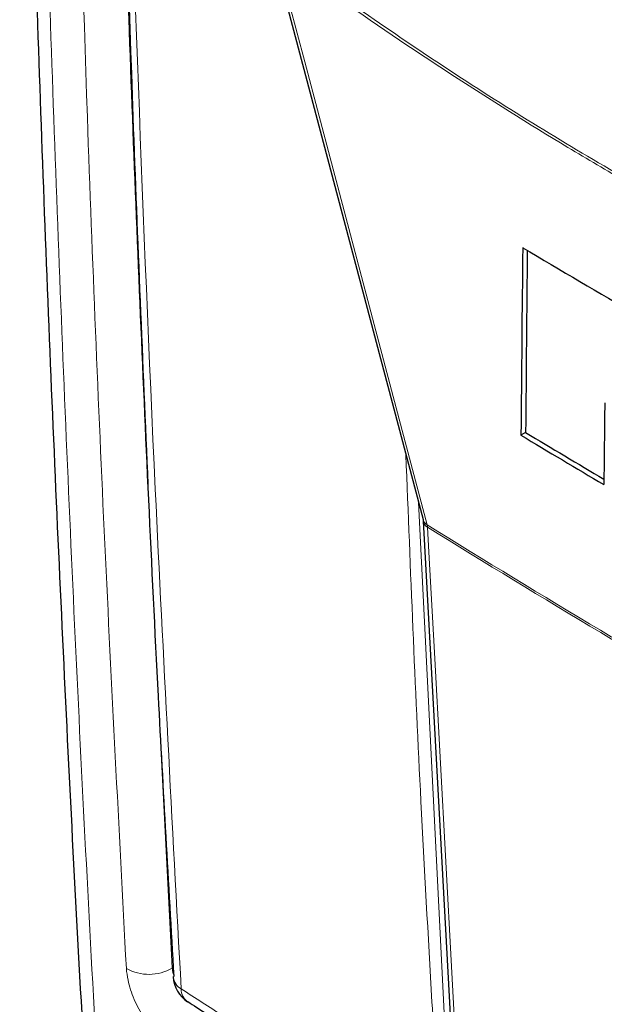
# Paper-space layout 'Blatt4' of a CAD drawing. Header units: millimetres. Extents: x 5 to 418, y 2 to 292.
# Tile 7 of 59: x 77 to 92, y 143 to 168. Entities that reach past the tile are written whole.
import ezdxf

# ---------------------------------------------------------------- set-up
doc = ezdxf.new("R2010")
doc.units = ezdxf.units.MM

psp = doc.layouts.new('Blatt4')

# ---------------------------------------------------------------- linework, layer by layer
at = {"color": 7, "linetype": 'Continuous', "lineweight": 25}
for p, q in [((83.409, 169.973), (87.214, 155.578)), ((89.8, 157.772), (89.683, 157.705)), ((87.219, 155.541), (87.972, 141.827)), ((80.918, 144.062), (80.918, 144.051))]:
    psp.add_line(p, q, dxfattribs=at)
at = {"color": 7, "linetype": 'Continuous', "lineweight": 18}
for p, q in [((87.1, 156.009), (87.817, 141.842)), ((87.327, 155.385), (87.318, 155.444)), ((80.611, 149.842), (80.893, 144.275))]:
    psp.add_line(p, q, dxfattribs=at)
at = {"color": 7, "linetype": 'Continuous', "lineweight": 18, "flags": 128}
for points in [[(83.513, 169.838), (83.657, 169.293), (84.233, 167.114), (86.537, 158.397), (87.318, 155.444)], [(87.327, 155.385), (87.361, 154.754), (87.5, 152.229), (88.079, 141.671)]]:
    psp.add_lwpolyline(points, dxfattribs=at)
at = {"color": 7, "linetype": 'Continuous', "lineweight": 25}
for centre, radius, start, end in [((261.625, 451.879), 336.645, 239.29483, 240.43502), ((258.661, 438.593), 327.799, 238.96951, 239.39441), ((258.661, 438.459), 327.565, 238.969, 239.37068), ((81.717, 144.097), 0.8, 183.291, 237.1402)]:
    psp.add_arc(centre, radius, start, end, dxfattribs=at)
at = {"color": 7, "linetype": 'Continuous', "lineweight": 18}
for centre, radius, start, end in [((87.432, 155.639), 0.226, 195.6341, 239.7966), ((87.42, 155.564), 0.202, 186.0619, 242.4964), ((263.276, 439.806), 334.4, 238.25156, 241.75381), ((263.279, 439.737), 334.388, 238.25137, 241.754), ((80.305, 145.272), 1.158, 240.7166, 300.5254), ((81.317, 144.097), 0.401, 186.5592, 240.6653), ((81.516, 143.745), 0.396, 179.6975, 234.3198)]:
    psp.add_arc(centre, radius, start, end, dxfattribs=at)
at = {"color": 7, "linetype": 'Continuous', "lineweight": 25}
for centre, major_axis, ratio, start_param, end_param in [((3120.557, 10133.072), (2956.599, 10286.876), 0.064859, 2.910951, 2.91282), ((3119.293, 10128.6), (2955.251, 10282.188), 0.064859, 2.911007, 2.912822), ((3167.868, 10304.884), (3002.327, 10464.008), 0.064047, 2.912272, 2.913078)]:
    psp.add_ellipse(centre, major_axis=major_axis, ratio=ratio, start_param=start_param, end_param=end_param, dxfattribs=at)
for points, knots in [([(77.05, 185.224), (77.076, 183.895), (77.162, 179.326), (77.38, 171.375), (77.728, 161.39), (78.178, 151.289), (78.572, 143.646), (78.836, 139.386), (78.894, 138.455)], [0, 0, 0, 0, 0.084172, 0.289429, 0.506085, 0.722738, 0.939395, 1, 1, 1, 1]), ([(79.353, 183.466), (79.369, 182.651), (79.453, 178.476), (79.688, 170.995), (80.063, 161.029), (80.476, 152.048), (80.797, 146.415), (80.932, 144.061)], [0, 0, 0, 0, 0.0612246, 0.3135931, 0.5660969, 0.8186987, 1, 1, 1, 1]), ([(87.214, 155.576), (87.216, 155.57), (87.218, 155.561), (87.219, 155.539), (87.22, 155.532)], [0, 0, 0, 0, 0.667156, 1, 1, 1, 1]), ([(81.287, 143.427), (81.362, 143.379), (82.984, 142.313), (86.239, 140.273), (91.057, 137.312), (95.969, 134.407), (100.958, 131.551), (106.036, 128.747), (110.384, 126.411), (113.073, 125.028), (114.009, 124.547)], [0, 0, 0, 0, 0.007316, 0.159791, 0.31208, 0.464128, 0.615833, 0.767297, 0.919011, 1, 1, 1, 1])]:
    psp.add_open_spline(points, degree=3, knots=knots, dxfattribs=at)
at = {"color": 7, "linetype": 'Continuous', "lineweight": 18}
for points, knots in [([(77.394, 184.661), (77.473, 181.037), (77.631, 173.788), (77.993, 162.989), (78.449, 152.243), (78.881, 143.899), (79.162, 139.139), (79.234, 137.926)], [0, 0, 0, 0, 0.230063, 0.460152, 0.690616, 0.921105, 1, 1, 1, 1]), ([(79.738, 144.262), (79.551, 147.823), (79.176, 154.946), (78.632, 168.199), (78.394, 177.961), (78.244, 184.102)], [0, 0, 0, 0, 0.270567, 0.541163, 1, 1, 1, 1]), ([(79.418, 183.471), (79.558, 177.538), (79.771, 168.486), (80.157, 159.538), (80.29, 156.455)], [0, 0, 0, 0, 0.655461, 1, 1, 1, 1]), ([(79.545, 183.152), (79.555, 182.723), (79.605, 180.579), (79.841, 171.59), (80.303, 158.844), (80.894, 147.935), (81.12, 143.747)], [0, 0, 0, 0, 0.032288, 0.161438, 0.678067, 1, 1, 1, 1]), ([(83.513, 169.911), (84.975, 168.881), (87.906, 166.815), (92.311, 164.133), (96.706, 161.74), (99.605, 160.436), (101.058, 159.783)], [0, 0, 0, 0, 0.250822, 0.502682, 0.750834, 1, 1, 1, 1]), ([(101.077, 159.699), (99.629, 160.35), (96.726, 161.656), (93.313, 163.513), (90.373, 165.242), (87.912, 166.786), (85.461, 168.439), (83.997, 169.49), (83.513, 169.838)], [0, 0, 0, 0, 0.2481436, 0.4972894, 0.5811434, 0.7488807, 0.9169293, 1, 1, 1, 1]), ([(87.532, 141.836), (87.526, 141.941), (87.495, 142.467), (87.367, 144.677), (87.081, 149.671), (86.898, 154.292), (86.783, 157.21)], [0, 0, 0, 0, 0.020653, 0.103267, 0.433722, 1, 1, 1, 1]), ([(80.873, 142.301), (80.752, 142.393), (80.511, 142.577), (80.18, 143.003), (79.922, 143.481), (79.775, 143.921), (79.748, 144.165), (79.738, 144.262)], [0, 0, 0, 0, 0.214727, 0.429404, 0.643776, 0.857959, 1, 1, 1, 1]), ([(80.893, 144.275), (80.898, 144.227), (80.906, 144.159), (80.935, 144.082), (80.944, 144.057)], [0, 0, 0, 0, 0.6880161, 1, 1, 1, 1]), ([(81.12, 143.747), (81.475, 143.519), (83.249, 142.376), (87.919, 139.43), (95.3, 134.989), (104.404, 129.818), (110.702, 126.508), (113.833, 124.863)], [0, 0, 0, 0, 0.034566, 0.172836, 0.449402, 0.726264, 1, 1, 1, 1])]:
    psp.add_open_spline(points, degree=3, knots=knots, dxfattribs=at)

doc.saveas('drawing.dxf')
